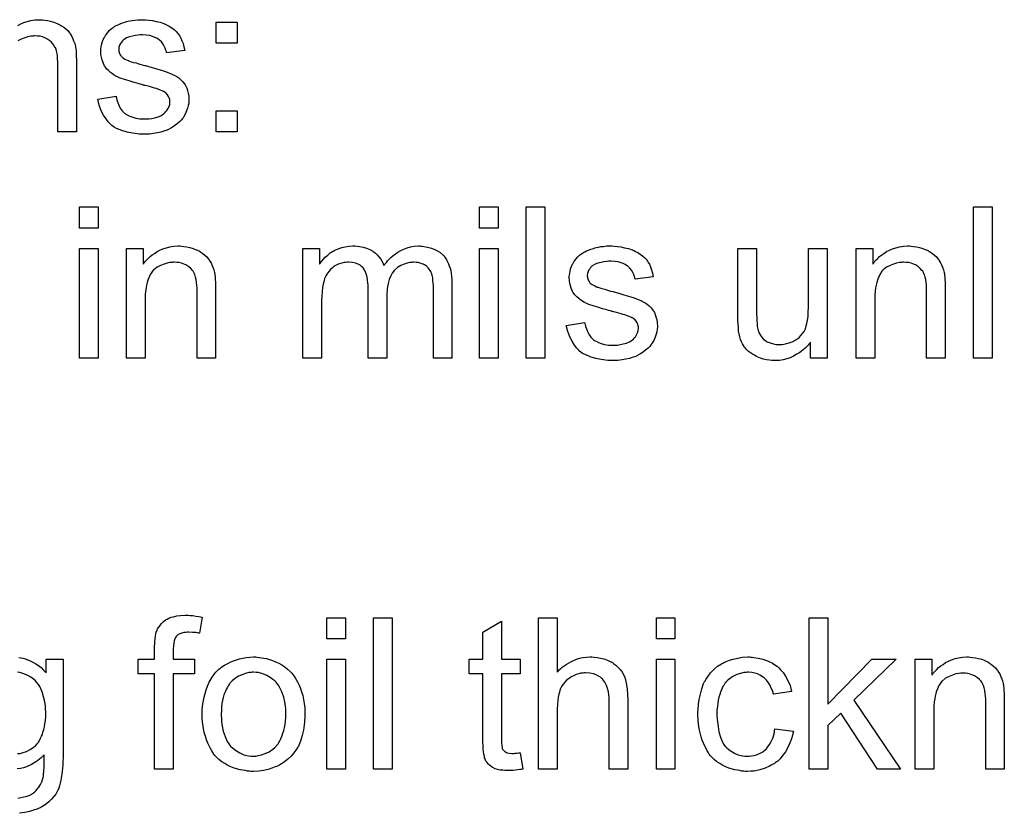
# Model space of a CAD drawing. Extents: x -1.6 to 9, y -2.8 to 5.2.
# Tile 178 of 197: x 5.2 to 5.7, y 4.2 to 4.6. Entities that reach past the tile are written whole.
import ezdxf

# ---------------------------------------------------------------- set-up
doc = ezdxf.new("R2010")
doc.units = 0
doc.layers.add('dfn6-15-57-c_document', color=1, linetype='CONTINUOUS')

msp = doc.modelspace()

# ---------------------------------------------------------------- linework, layer by layer
at = {"layer": 'dfn6-15-57-c_document', "color": 1}
for points in [[(5.20088, 4.602438), (5.202384, 4.603248), (5.204004, 4.603942), (5.205855, 4.604521), (5.207706, 4.604983), (5.209789, 4.605331), (5.211987, 4.605446), (5.212913, 4.605446), (5.213838, 4.605331)], [(5.213838, 4.605331), (5.215111, 4.605215), (5.216615, 4.604983), (5.218235, 4.604636), (5.21997, 4.604173), (5.22159, 4.603479), (5.221822, 4.603364), (5.222284, 4.603132), (5.223094, 4.602785), (5.22402, 4.602207), (5.225177, 4.601512), (5.226218, 4.600587), (5.22726, 4.599661), (5.228185, 4.598504), (5.228301, 4.598389), (5.228532, 4.597926), (5.228879, 4.597347), (5.229458, 4.596537), (5.229921, 4.59538), (5.230383, 4.594223), (5.230962, 4.592835), (5.231309, 4.591331), (5.231309, 4.591215), (5.231425, 4.590752), (5.23154, 4.590058), (5.231656, 4.589132), (5.231656, 4.587744), (5.231772, 4.586124), (5.231887, 4.584157), (5.231887, 4.581728), (5.231887, 4.546092), (5.222053, 4.546092), (5.222053, 4.581265), (5.222053, 4.581381), (5.222053, 4.581496), (5.222053, 4.582306), (5.222053, 4.583347), (5.221937, 4.58462), (5.221822, 4.586124), (5.22159, 4.587628), (5.221243, 4.589017), (5.220896, 4.590289), (5.220896, 4.590405), (5.220665, 4.590752), (5.220318, 4.591331), (5.21997, 4.592025), (5.219392, 4.592719), (5.218698, 4.593529), (5.217772, 4.594339), (5.216731, 4.595033), (5.216615, 4.595149), (5.216268, 4.59538), (5.215574, 4.595612), (5.214764, 4.595959), (5.213838, 4.596306), (5.212681, 4.596653), (5.211293, 4.596769), (5.209904, 4.596884), (5.209326, 4.596884), (5.208863, 4.596769), (5.207706, 4.596653), (5.206202, 4.596422), (5.204582, 4.595843), (5.202731, 4.595149), (5.20088, 4.594223)], [(5.268449, 4.605331), (5.270184, 4.605215), (5.272035, 4.604983), (5.274002, 4.604521), (5.276085, 4.604058), (5.278052, 4.603364), (5.278167, 4.603364), (5.278283, 4.603248), (5.278862, 4.603016), (5.279787, 4.602554), (5.280944, 4.601975), (5.282217, 4.601165), (5.28349, 4.60024), (5.284647, 4.599198), (5.285688, 4.598041), (5.285804, 4.597926), (5.286035, 4.597463), (5.286498, 4.596653), (5.287076, 4.595727), (5.287655, 4.594339), (5.288233, 4.592835), (5.288696, 4.591099), (5.289159, 4.589132), (5.279556, 4.58786), (5.279556, 4.588091), (5.27944, 4.588554), (5.279209, 4.589364), (5.278862, 4.590405), (5.278283, 4.591447), (5.277589, 4.592604), (5.276779, 4.593761), (5.275622, 4.594802), (5.275506, 4.594917), (5.275044, 4.595149), (5.274349, 4.595612), (5.273308, 4.596074), (5.272151, 4.596537), (5.270647, 4.597), (5.268796, 4.597231), (5.266829, 4.597347), (5.265672, 4.597347), (5.264515, 4.597231), (5.263011, 4.597116), (5.261507, 4.596769), (5.259887, 4.596422), (5.258383, 4.595843), (5.25711, 4.595033), (5.256994, 4.594917), (5.256647, 4.594686), (5.256185, 4.594223), (5.255722, 4.593529), (5.255143, 4.592835), (5.25468, 4.591909), (5.254333, 4.590868), (5.254218, 4.589827), (5.254218, 4.589711), (5.254218, 4.58948), (5.254333, 4.589132), (5.254333, 4.58867), (5.25468, 4.587513), (5.255375, 4.586356), (5.25549, 4.58624), (5.255606, 4.586124), (5.255837, 4.585777), (5.2563, 4.58543), (5.256763, 4.585083), (5.257457, 4.58462), (5.258267, 4.584273), (5.259193, 4.58381), (5.259308, 4.58381), (5.25954, 4.583695), (5.260003, 4.583579), (5.260812, 4.583232), (5.26197, 4.582885), (5.263474, 4.582538), (5.264399, 4.58219), (5.26544, 4.581959), (5.266597, 4.581612), (5.26787, 4.581265), (5.267986, 4.581265), (5.268333, 4.581149), (5.268912, 4.581033), (5.269606, 4.580802), (5.270416, 4.580571), (5.271457, 4.580339), (5.273655, 4.579645), (5.276085, 4.578951), (5.278515, 4.578141), (5.280713, 4.577331), (5.281639, 4.576984), (5.282448, 4.576637), (5.28268, 4.576521), (5.283143, 4.57629), (5.283837, 4.575943), (5.284878, 4.575364), (5.285919, 4.57467), (5.286961, 4.573744), (5.288002, 4.572703), (5.288928, 4.571546), (5.289043, 4.57143), (5.289275, 4.570968), (5.289738, 4.570273), (5.2902, 4.569232), (5.290547, 4.567959), (5.29101, 4.566571), (5.291242, 4.564951), (5.291357, 4.5631), (5.291357, 4.562869), (5.291357, 4.56229), (5.291242, 4.561364), (5.29101, 4.560092), (5.290663, 4.558703), (5.290085, 4.557199), (5.28939, 4.555464), (5.288465, 4.553844), (5.288349, 4.553613), (5.287886, 4.55315), (5.287308, 4.55234), (5.286382, 4.551414), (5.285109, 4.550373), (5.283721, 4.549216), (5.282101, 4.548175), (5.280134, 4.547133), (5.280019, 4.547133), (5.279903, 4.547018), (5.279209, 4.546786), (5.278052, 4.546439), (5.276548, 4.545976), (5.274697, 4.545514), (5.272614, 4.545167), (5.270416, 4.544935), (5.26787, 4.544819), (5.266829, 4.544819), (5.266019, 4.544935), (5.265093, 4.544935), (5.263936, 4.545051), (5.262779, 4.545167), (5.261507, 4.545398), (5.25873, 4.545976), (5.255837, 4.546786), (5.253061, 4.547943), (5.251788, 4.548637), (5.250631, 4.549447), (5.250515, 4.549563), (5.2504, 4.549679), (5.249705, 4.550373), (5.248664, 4.551414), (5.247507, 4.553034), (5.246234, 4.555001), (5.244962, 4.557315), (5.24392, 4.560208), (5.24311, 4.563447), (5.252829, 4.564951), (5.252829, 4.564836), (5.252829, 4.56472), (5.253061, 4.564026), (5.253292, 4.562869), (5.253755, 4.561596), (5.254333, 4.560208), (5.255028, 4.558703), (5.256069, 4.557199), (5.257342, 4.555927), (5.257573, 4.555811), (5.258036, 4.555464), (5.258961, 4.555001), (5.260118, 4.554422), (5.261622, 4.553844), (5.263358, 4.553381), (5.26544, 4.553034), (5.26787, 4.552918), (5.269027, 4.552918), (5.270184, 4.553034), (5.271688, 4.553266), (5.273308, 4.553613), (5.275044, 4.554075), (5.276548, 4.554654), (5.277936, 4.555579), (5.278052, 4.555695), (5.278515, 4.556042), (5.278977, 4.556621), (5.279672, 4.557431), (5.28025, 4.558356), (5.280829, 4.559513), (5.281176, 4.56067), (5.281291, 4.562059), (5.281291, 4.562174), (5.281291, 4.562637), (5.281176, 4.563216), (5.280944, 4.564026), (5.280597, 4.564836), (5.280019, 4.565645), (5.279324, 4.566571), (5.278283, 4.567265), (5.278167, 4.567381), (5.27782, 4.567497), (5.277242, 4.567844), (5.276316, 4.568191), (5.274928, 4.568654), (5.274118, 4.569001), (5.273192, 4.569232), (5.272151, 4.569579), (5.270994, 4.569926), (5.269721, 4.570273), (5.268217, 4.57062), (5.268102, 4.57062), (5.267755, 4.570736), (5.267176, 4.570852), (5.266482, 4.571083), (5.265556, 4.571315), (5.264515, 4.571662), (5.262317, 4.57224), (5.259771, 4.57305), (5.257342, 4.573744), (5.255028, 4.574554), (5.253986, 4.575017), (5.253176, 4.575364), (5.252945, 4.57548), (5.252482, 4.575711), (5.251788, 4.576174), (5.250862, 4.576753), (5.249821, 4.577562), (5.24878, 4.578488), (5.247738, 4.579529), (5.246813, 4.580802), (5.246697, 4.580918), (5.246466, 4.581381), (5.246119, 4.58219), (5.245771, 4.583116), (5.245424, 4.584273), (5.245077, 4.585662), (5.244846, 4.58705), (5.24473, 4.58867), (5.24473, 4.588901), (5.24473, 4.589364), (5.244846, 4.590058), (5.244962, 4.591099), (5.245193, 4.592141), (5.245424, 4.593413), (5.245887, 4.59457), (5.246466, 4.595843), (5.246581, 4.595959), (5.246813, 4.596422), (5.24716, 4.597), (5.247738, 4.59781), (5.248433, 4.59862), (5.249243, 4.599661), (5.250168, 4.600587), (5.251325, 4.601397), (5.251441, 4.601512), (5.251788, 4.601628), (5.252251, 4.601975), (5.252945, 4.602322), (5.25387, 4.602785), (5.254912, 4.603248), (5.256185, 4.603711), (5.257573, 4.604173), (5.257804, 4.604289), (5.258267, 4.604405), (5.259077, 4.604636), (5.260118, 4.604868), (5.261391, 4.605099), (5.262779, 4.605215), (5.264399, 4.605446), (5.267176, 4.605446), (5.268449, 4.605331)], [(5.316927, 4.592951), (5.305704, 4.592951), (5.305704, 4.604173), (5.316927, 4.604173), (5.316927, 4.592951)], [(5.316927, 4.546092), (5.305704, 4.546092), (5.305704, 4.557315), (5.316927, 4.557315), (5.316927, 4.546092)], [(5.243342, 4.495253), (5.233507, 4.495253), (5.233507, 4.506476), (5.243342, 4.506476), (5.243342, 4.495253)], [(5.454841, 4.495253), (5.445007, 4.495253), (5.445007, 4.506476), (5.454841, 4.506476), (5.454841, 4.495253)], [(5.479485, 4.426412), (5.469651, 4.426412), (5.469651, 4.506476), (5.479485, 4.506476), (5.479485, 4.426412)], [(5.715976, 4.426412), (5.706142, 4.426412), (5.706142, 4.506476), (5.715976, 4.506476), (5.715976, 4.426412)], [(5.243342, 4.426412), (5.233507, 4.426412), (5.233507, 4.484493), (5.243342, 4.484493), (5.243342, 4.426412)], [(5.287423, 4.48565), (5.288696, 4.485535), (5.2902, 4.485303), (5.29182, 4.484956), (5.293556, 4.484493), (5.295175, 4.483799), (5.295407, 4.483684), (5.29587, 4.483452), (5.29668, 4.483105), (5.297605, 4.482526), (5.298762, 4.481832), (5.299803, 4.480907), (5.300845, 4.479981), (5.30177, 4.478824), (5.301886, 4.478708), (5.302117, 4.478246), (5.302465, 4.477667), (5.303043, 4.476857), (5.303506, 4.4757), (5.303969, 4.474543), (5.304547, 4.473155), (5.304894, 4.471651), (5.304894, 4.471535), (5.30501, 4.471072), (5.305126, 4.470378), (5.305241, 4.469452), (5.305241, 4.468064), (5.305357, 4.466444), (5.305473, 4.464477), (5.305473, 4.462048), (5.305473, 4.426412), (5.295638, 4.426412), (5.295638, 4.461585), (5.295638, 4.4617), (5.295638, 4.461816), (5.295638, 4.462626), (5.295638, 4.463667), (5.295523, 4.46494), (5.295407, 4.466444), (5.295175, 4.467948), (5.294828, 4.469337), (5.294481, 4.470609), (5.294481, 4.470725), (5.29425, 4.471072), (5.293903, 4.471651), (5.293556, 4.472345), (5.292977, 4.473039), (5.292283, 4.473849), (5.291357, 4.474659), (5.290316, 4.475353), (5.2902, 4.475469), (5.289853, 4.4757), (5.289159, 4.475932), (5.288349, 4.476279), (5.287423, 4.476626), (5.286266, 4.476973), (5.284878, 4.477089), (5.28349, 4.477204), (5.282911, 4.477204), (5.282448, 4.477089), (5.281291, 4.476973), (5.279787, 4.476742), (5.278167, 4.476163), (5.276316, 4.475469), (5.274465, 4.474543), (5.27273, 4.473155), (5.272498, 4.472923), (5.272035, 4.472345), (5.271688, 4.471882), (5.271341, 4.471304), (5.270878, 4.470609), (5.270531, 4.4698), (5.270069, 4.468874), (5.269606, 4.467717), (5.269259, 4.466444), (5.268912, 4.465056), (5.26868, 4.463552), (5.268449, 4.461932), (5.268217, 4.459965), (5.268217, 4.457998), (5.268217, 4.426412), (5.258383, 4.426412), (5.258383, 4.484493), (5.267176, 4.484493), (5.267176, 4.476163), (5.267292, 4.476279), (5.267523, 4.476626), (5.26787, 4.477089), (5.268333, 4.477667), (5.269027, 4.478361), (5.269837, 4.479171), (5.270763, 4.480097), (5.27192, 4.481022), (5.273077, 4.481832), (5.274465, 4.482758), (5.275969, 4.483568), (5.277589, 4.484262), (5.27944, 4.484841), (5.281291, 4.485303), (5.283374, 4.48565), (5.285572, 4.485766), (5.286498, 4.485766), (5.287423, 4.48565)], [(5.413884, 4.48565), (5.414694, 4.48565), (5.415503, 4.485535), (5.41747, 4.485188), (5.419553, 4.484609), (5.421751, 4.483684), (5.423949, 4.482526), (5.425801, 4.480907), (5.426032, 4.480675), (5.426495, 4.479981), (5.427305, 4.47894), (5.427652, 4.47813), (5.428115, 4.47732), (5.428578, 4.476279), (5.428925, 4.475237), (5.429387, 4.47408), (5.429734, 4.472692), (5.429966, 4.471304), (5.430197, 4.469684), (5.430429, 4.468064), (5.430429, 4.466213), (5.430429, 4.426412), (5.420594, 4.426412), (5.420594, 4.462858), (5.420594, 4.462973), (5.420594, 4.463089), (5.420594, 4.463783), (5.420594, 4.464824), (5.420479, 4.466097), (5.420363, 4.467485), (5.420247, 4.468874), (5.420016, 4.470262), (5.419669, 4.471304), (5.419669, 4.471419), (5.419437, 4.471766), (5.419206, 4.472229), (5.418859, 4.472808), (5.418396, 4.473502), (5.417817, 4.474196), (5.417123, 4.47489), (5.416198, 4.475584), (5.416082, 4.4757), (5.415735, 4.475816), (5.415272, 4.476047), (5.414462, 4.476394), (5.413652, 4.476742), (5.412611, 4.476973), (5.41157, 4.477089), (5.410297, 4.477204), (5.409718, 4.477204), (5.409256, 4.477089), (5.408099, 4.476973), (5.40671, 4.476742), (5.40509, 4.476163), (5.403355, 4.475469), (5.401619, 4.474427), (5.4, 4.473039), (5.399884, 4.472808), (5.399421, 4.472229), (5.398727, 4.471304), (5.398033, 4.469915), (5.397223, 4.468064), (5.396644, 4.465866), (5.396181, 4.463205), (5.39595, 4.460081), (5.39595, 4.426412), (5.386116, 4.426412), (5.386116, 4.464015), (5.386116, 4.46413), (5.386116, 4.464362), (5.386116, 4.464593), (5.386116, 4.465056), (5.386, 4.466328), (5.385769, 4.467717), (5.385537, 4.469337), (5.385074, 4.470957), (5.384496, 4.472461), (5.383686, 4.473849), (5.38357, 4.473965), (5.383223, 4.474427), (5.382645, 4.47489), (5.381835, 4.475584), (5.380793, 4.476163), (5.379405, 4.476742), (5.377785, 4.477089), (5.375818, 4.477204), (5.375124, 4.477204), (5.374314, 4.477089), (5.373389, 4.476973), (5.372232, 4.476626), (5.370843, 4.476279), (5.36957, 4.4757), (5.368182, 4.475006), (5.368066, 4.47489), (5.367604, 4.474543), (5.367025, 4.47408), (5.366215, 4.473386), (5.365405, 4.472461), (5.364595, 4.471304), (5.363785, 4.470031), (5.363091, 4.468527), (5.362976, 4.468295), (5.36286, 4.467717), (5.362628, 4.466791), (5.362281, 4.465519), (5.361934, 4.463783), (5.361703, 4.4617), (5.361587, 4.459271), (5.361471, 4.456494), (5.361471, 4.426412), (5.351637, 4.426412), (5.351637, 4.484493), (5.36043, 4.484493), (5.36043, 4.476163), (5.360546, 4.476394), (5.360893, 4.476857), (5.361587, 4.477667), (5.362397, 4.478593), (5.363438, 4.47975), (5.364711, 4.480907), (5.3661, 4.482064), (5.367719, 4.483105), (5.367951, 4.483221), (5.368529, 4.483568), (5.369455, 4.483915), (5.370727, 4.484493), (5.372232, 4.484956), (5.373967, 4.485303), (5.375934, 4.48565), (5.378017, 4.485766), (5.379058, 4.485766), (5.380331, 4.48565), (5.381719, 4.485419), (5.383454, 4.485072), (5.38519, 4.484609), (5.386926, 4.483915), (5.388545, 4.482989), (5.388777, 4.482874), (5.389239, 4.482526), (5.389934, 4.481948), (5.390859, 4.481022), (5.391785, 4.479981), (5.392826, 4.478708), (5.393752, 4.477204), (5.394446, 4.475469), (5.394562, 4.475584), (5.394793, 4.475932), (5.39514, 4.476394), (5.395719, 4.477089), (5.396413, 4.477899), (5.397223, 4.478708), (5.398148, 4.479634), (5.399305, 4.480675), (5.400578, 4.481601), (5.401851, 4.482526), (5.403355, 4.483336), (5.404975, 4.484146), (5.40671, 4.484841), (5.408561, 4.485303), (5.410413, 4.48565), (5.412495, 4.485766), (5.413305, 4.485766), (5.413884, 4.48565)], [(5.454841, 4.426412), (5.445007, 4.426412), (5.445007, 4.484493), (5.454841, 4.484493), (5.454841, 4.426412)], [(5.516162, 4.48565), (5.517898, 4.485535), (5.519749, 4.485303), (5.521716, 4.484841), (5.523799, 4.484378), (5.525766, 4.483684), (5.525881, 4.483684), (5.525997, 4.483568), (5.526575, 4.483337), (5.527501, 4.482874), (5.528658, 4.482295), (5.529931, 4.481485), (5.531203, 4.48056), (5.53236, 4.479518), (5.533402, 4.478361), (5.533517, 4.478246), (5.533749, 4.477783), (5.534212, 4.476973), (5.53479, 4.476047), (5.535369, 4.474659), (5.535947, 4.473155), (5.53641, 4.471419), (5.536873, 4.469453), (5.52727, 4.46818), (5.52727, 4.468411), (5.527154, 4.468874), (5.526922, 4.469684), (5.526575, 4.470725), (5.525997, 4.471766), (5.525303, 4.472923), (5.524493, 4.474081), (5.523336, 4.475122), (5.52322, 4.475238), (5.522757, 4.475469), (5.522063, 4.475932), (5.521022, 4.476395), (5.519865, 4.476857), (5.518361, 4.47732), (5.51651, 4.477551), (5.514543, 4.477667), (5.513386, 4.477667), (5.512229, 4.477551), (5.510725, 4.477436), (5.50922, 4.477089), (5.507601, 4.476742), (5.506096, 4.476163), (5.504824, 4.475353), (5.504708, 4.475238), (5.504361, 4.475006), (5.503898, 4.474543), (5.503435, 4.473849), (5.502857, 4.473155), (5.502394, 4.472229), (5.502047, 4.471188), (5.501931, 4.470147), (5.501931, 4.470031), (5.501931, 4.4698), (5.502047, 4.469453), (5.502047, 4.46899), (5.502394, 4.467833), (5.503088, 4.466676), (5.503204, 4.46656), (5.50332, 4.466444), (5.503551, 4.466097), (5.504014, 4.46575), (5.504477, 4.465403), (5.505171, 4.46494), (5.505981, 4.464593), (5.506906, 4.46413), (5.507022, 4.46413), (5.507253, 4.464015), (5.507716, 4.463899), (5.508526, 4.463552), (5.509683, 4.463205), (5.511187, 4.462858), (5.512113, 4.462511), (5.513154, 4.462279), (5.514311, 4.461932), (5.515584, 4.461585), (5.5157, 4.461585), (5.516047, 4.461469), (5.516625, 4.461354), (5.517319, 4.461122), (5.518129, 4.460891), (5.519171, 4.460659), (5.521369, 4.459965), (5.523799, 4.459271), (5.526228, 4.458461), (5.528427, 4.457651), (5.529352, 4.457304), (5.530162, 4.456957), (5.530394, 4.456841), (5.530856, 4.45661), (5.531551, 4.456263), (5.532592, 4.455684), (5.533633, 4.45499), (5.534674, 4.454064), (5.535716, 4.453023), (5.536641, 4.451866), (5.536757, 4.45175), (5.536988, 4.451288), (5.537451, 4.450593), (5.537914, 4.449552), (5.538261, 4.448279), (5.538724, 4.446891), (5.538955, 4.445271), (5.539071, 4.44342), (5.539071, 4.443189), (5.539071, 4.44261), (5.538955, 4.441685), (5.538724, 4.440412), (5.538377, 4.439023), (5.537798, 4.437519), (5.537104, 4.435784), (5.536178, 4.434164), (5.536063, 4.433933), (5.5356, 4.43347), (5.535021, 4.43266), (5.534096, 4.431734), (5.532823, 4.430693), (5.531435, 4.429536), (5.529815, 4.428495), (5.527848, 4.427453), (5.527732, 4.427453), (5.527617, 4.427338), (5.526922, 4.427106), (5.525766, 4.426759), (5.524261, 4.426296), (5.52241, 4.425834), (5.520328, 4.425486), (5.518129, 4.425255), (5.515584, 4.425139), (5.514543, 4.425139), (5.513733, 4.425255), (5.512807, 4.425255), (5.51165, 4.425371), (5.510493, 4.425486), (5.50922, 4.425718), (5.506444, 4.426296), (5.503551, 4.427106), (5.500774, 4.428263), (5.499502, 4.428958), (5.498345, 4.429767), (5.498229, 4.429883), (5.498113, 4.429999), (5.497419, 4.430693), (5.496378, 4.431734), (5.495221, 4.433354), (5.493948, 4.435321), (5.492675, 4.437635), (5.491634, 4.440528), (5.490824, 4.443767), (5.500543, 4.445271), (5.500543, 4.445155), (5.500543, 4.44504), (5.500774, 4.444346), (5.501006, 4.443189), (5.501468, 4.441916), (5.502047, 4.440528), (5.502741, 4.439023), (5.503783, 4.437519), (5.505055, 4.436247), (5.505287, 4.436131), (5.505749, 4.435784), (5.506675, 4.435321), (5.507832, 4.434743), (5.509336, 4.434164), (5.511072, 4.433701), (5.513154, 4.433354), (5.515584, 4.433238), (5.516741, 4.433238), (5.517898, 4.433354), (5.519402, 4.433586), (5.521022, 4.433933), (5.522757, 4.434395), (5.524261, 4.434974), (5.52565, 4.4359), (5.525766, 4.436015), (5.526228, 4.436362), (5.526691, 4.436941), (5.527385, 4.437751), (5.527964, 4.438676), (5.528542, 4.439833), (5.528889, 4.44099), (5.529005, 4.442379), (5.529005, 4.442494), (5.529005, 4.442957), (5.528889, 4.443536), (5.528658, 4.444346), (5.528311, 4.445155), (5.527732, 4.445965), (5.527038, 4.446891), (5.525997, 4.447585), (5.525881, 4.447701), (5.525534, 4.447817), (5.524956, 4.448164), (5.52403, 4.448511), (5.522642, 4.448974), (5.521832, 4.449321), (5.520906, 4.449552), (5.519865, 4.449899), (5.518708, 4.450246), (5.517435, 4.450593), (5.515931, 4.45094), (5.515815, 4.45094), (5.515468, 4.451056), (5.51489, 4.451172), (5.514195, 4.451403), (5.51327, 4.451635), (5.512229, 4.451982), (5.51003, 4.45256), (5.507485, 4.45337), (5.505055, 4.454064), (5.502741, 4.454874), (5.5017, 4.455337), (5.50089, 4.455684), (5.500659, 4.4558), (5.500196, 4.456031), (5.499502, 4.456494), (5.498576, 4.457073), (5.497535, 4.457882), (5.496493, 4.458808), (5.495452, 4.459849), (5.494526, 4.461122), (5.494411, 4.461238), (5.494179, 4.461701), (5.493832, 4.462511), (5.493485, 4.463436), (5.493138, 4.464593), (5.492791, 4.465981), (5.49256, 4.46737), (5.492444, 4.46899), (5.492444, 4.469221), (5.492444, 4.469684), (5.49256, 4.470378), (5.492675, 4.471419), (5.492907, 4.472461), (5.493138, 4.473733), (5.493601, 4.47489), (5.494179, 4.476163), (5.494295, 4.476279), (5.494526, 4.476742), (5.494874, 4.47732), (5.495452, 4.47813), (5.496146, 4.47894), (5.496956, 4.479981), (5.497882, 4.480907), (5.499039, 4.481717), (5.499154, 4.481832), (5.499502, 4.481948), (5.499964, 4.482295), (5.500659, 4.482642), (5.501584, 4.483105), (5.502626, 4.483568), (5.503898, 4.484031), (5.505287, 4.484493), (5.505518, 4.484609), (5.505981, 4.484725), (5.506791, 4.484956), (5.507832, 4.485188), (5.509105, 4.485419), (5.510493, 4.485535), (5.512113, 4.485766), (5.51489, 4.485766), (5.516162, 4.48565)], [(5.628739, 4.426412), (5.619945, 4.426412), (5.619945, 4.434858), (5.61983, 4.434743), (5.619598, 4.434395), (5.619251, 4.433933), (5.618673, 4.433354), (5.617978, 4.43266), (5.617168, 4.431734), (5.616243, 4.430924), (5.615086, 4.429999), (5.613813, 4.429073), (5.612425, 4.428263), (5.610921, 4.427453), (5.609301, 4.426644), (5.60745, 4.426065), (5.605599, 4.425602), (5.603516, 4.425255), (5.601433, 4.425139), (5.600623, 4.425139), (5.599582, 4.425255), (5.598309, 4.425371), (5.596805, 4.425602), (5.595185, 4.425949), (5.593566, 4.426412), (5.59183, 4.427106), (5.591599, 4.427222), (5.591136, 4.427453), (5.590326, 4.427916), (5.5894, 4.428495), (5.588243, 4.429189), (5.587202, 4.429999), (5.586161, 4.430924), (5.585235, 4.431966), (5.58512, 4.432081), (5.584888, 4.432544), (5.584541, 4.433123), (5.584078, 4.434048), (5.5835, 4.43509), (5.583037, 4.436362), (5.582574, 4.437751), (5.582227, 4.439255), (5.582227, 4.43937), (5.582111, 4.439833), (5.581996, 4.440528), (5.581996, 4.441453), (5.58188, 4.442842), (5.581764, 4.444346), (5.581649, 4.446312), (5.581649, 4.448511), (5.581649, 4.484493), (5.591483, 4.484493), (5.591483, 4.452213), (5.591483, 4.452097), (5.591483, 4.451866), (5.591483, 4.451519), (5.591483, 4.45094), (5.591483, 4.449668), (5.591599, 4.448048), (5.591599, 4.446312), (5.591715, 4.444577), (5.59183, 4.443073), (5.592062, 4.4418), (5.592062, 4.441685), (5.592293, 4.441222), (5.592524, 4.440528), (5.592872, 4.439602), (5.59345, 4.438676), (5.594144, 4.437635), (5.594954, 4.436709), (5.595995, 4.435784), (5.596111, 4.435668), (5.596574, 4.435437), (5.597152, 4.43509), (5.598078, 4.434743), (5.599119, 4.43428), (5.600392, 4.433933), (5.60178, 4.433701), (5.6034, 4.433586), (5.60421, 4.433586), (5.60502, 4.433701), (5.606061, 4.433817), (5.607334, 4.434164), (5.608722, 4.434511), (5.610226, 4.43509), (5.611731, 4.435784), (5.611962, 4.4359), (5.612425, 4.436247), (5.613119, 4.436709), (5.613929, 4.437404), (5.614855, 4.438329), (5.61578, 4.43937), (5.61659, 4.440528), (5.617284, 4.441916), (5.6174, 4.442147), (5.617516, 4.44261), (5.617747, 4.443536), (5.618094, 4.444808), (5.618441, 4.446428), (5.618673, 4.448395), (5.618788, 4.450709), (5.618904, 4.45337), (5.618904, 4.484493), (5.628739, 4.484493), (5.628739, 4.426412)], [(5.673167, 4.48565), (5.67444, 4.485535), (5.675944, 4.485303), (5.677564, 4.484956), (5.679299, 4.484493), (5.680919, 4.483799), (5.681151, 4.483684), (5.681613, 4.483452), (5.682423, 4.483105), (5.683349, 4.482527), (5.684506, 4.481832), (5.685547, 4.480907), (5.686588, 4.479981), (5.687514, 4.478824), (5.68763, 4.478708), (5.687861, 4.478246), (5.688208, 4.477667), (5.688787, 4.476857), (5.68925, 4.4757), (5.689712, 4.474543), (5.690291, 4.473155), (5.690638, 4.471651), (5.690638, 4.471535), (5.690754, 4.471072), (5.690869, 4.470378), (5.690985, 4.469453), (5.690985, 4.468064), (5.691101, 4.466444), (5.691217, 4.464477), (5.691217, 4.462048), (5.691217, 4.426412), (5.681382, 4.426412), (5.681382, 4.461585), (5.681382, 4.461701), (5.681382, 4.461816), (5.681382, 4.462626), (5.681382, 4.463667), (5.681266, 4.46494), (5.681151, 4.466444), (5.680919, 4.467948), (5.680572, 4.469337), (5.680225, 4.470609), (5.680225, 4.470725), (5.679994, 4.471072), (5.679646, 4.471651), (5.679299, 4.472345), (5.678721, 4.473039), (5.678027, 4.473849), (5.677101, 4.474659), (5.67606, 4.475353), (5.675944, 4.475469), (5.675597, 4.4757), (5.674903, 4.475932), (5.674093, 4.476279), (5.673167, 4.476626), (5.67201, 4.476973), (5.670622, 4.477089), (5.669234, 4.477204), (5.668655, 4.477204), (5.668192, 4.477089), (5.667035, 4.476973), (5.665531, 4.476742), (5.663911, 4.476163), (5.66206, 4.475469), (5.660209, 4.474543), (5.658473, 4.473155), (5.658242, 4.472923), (5.657779, 4.472345), (5.657432, 4.471882), (5.657085, 4.471304), (5.656622, 4.470609), (5.656275, 4.4698), (5.655812, 4.468874), (5.65535, 4.467717), (5.655002, 4.466444), (5.654655, 4.465056), (5.654424, 4.463552), (5.654193, 4.461932), (5.653961, 4.459965), (5.653961, 4.457998), (5.653961, 4.426412), (5.644127, 4.426412), (5.644127, 4.484493), (5.65292, 4.484493), (5.65292, 4.476163), (5.653035, 4.476279), (5.653267, 4.476626), (5.653614, 4.477089), (5.654077, 4.477667), (5.654771, 4.478361), (5.655581, 4.479171), (5.656507, 4.480097), (5.657663, 4.481023), (5.65882, 4.481832), (5.660209, 4.482758), (5.661713, 4.483568), (5.663333, 4.484262), (5.665184, 4.484841), (5.667035, 4.485303), (5.669118, 4.48565), (5.671316, 4.485766), (5.672242, 4.485766), (5.673167, 4.48565)], [(5.291936, 4.290372), (5.293324, 4.290256), (5.294944, 4.290025), (5.296564, 4.289793), (5.298415, 4.289446), (5.296911, 4.280885), (5.296795, 4.280885), (5.296448, 4.281), (5.29587, 4.281116), (5.29506, 4.281232), (5.294134, 4.281232), (5.293208, 4.281347), (5.291126, 4.281463), (5.290432, 4.281463), (5.289622, 4.281347), (5.288696, 4.281232), (5.287655, 4.281), (5.286614, 4.280653), (5.285688, 4.28019), (5.284878, 4.279496), (5.284762, 4.27938), (5.284647, 4.279149), (5.2843, 4.278686), (5.283953, 4.277876), (5.283605, 4.276951), (5.283374, 4.275794), (5.283143, 4.27429), (5.283027, 4.272438), (5.283027, 4.267116), (5.29425, 4.267116), (5.29425, 4.25948), (5.283027, 4.25948), (5.283027, 4.209035), (5.273192, 4.209035), (5.273192, 4.25948), (5.264515, 4.25948), (5.264515, 4.267116), (5.273192, 4.267116), (5.273192, 4.273248), (5.273192, 4.273364), (5.273192, 4.27348), (5.273192, 4.274174), (5.273308, 4.275215), (5.273308, 4.276488), (5.273424, 4.277876), (5.273655, 4.27938), (5.273887, 4.280769), (5.274234, 4.281926), (5.274349, 4.282042), (5.274465, 4.28262), (5.274812, 4.283314), (5.275391, 4.284124), (5.276085, 4.28505), (5.276895, 4.286091), (5.277936, 4.287132), (5.279209, 4.288058), (5.279324, 4.288174), (5.279903, 4.288405), (5.280713, 4.288868), (5.28187, 4.289331), (5.283258, 4.289678), (5.284994, 4.290141), (5.286961, 4.290372), (5.289275, 4.290488), (5.290895, 4.290488), (5.291936, 4.290372)], [(5.374083, 4.277876), (5.364248, 4.277876), (5.364248, 4.289099), (5.374083, 4.289099), (5.374083, 4.277876)], [(5.398727, 4.209035), (5.388892, 4.209035), (5.388892, 4.289099), (5.398727, 4.289099), (5.398727, 4.209035)], [(5.456577, 4.267116), (5.466527, 4.267116), (5.466527, 4.25948), (5.456577, 4.25948), (5.456577, 4.225349), (5.456577, 4.225117), (5.456577, 4.224654), (5.456577, 4.22396), (5.456693, 4.22315), (5.456808, 4.221299), (5.456924, 4.220489), (5.45704, 4.219911), (5.457155, 4.219679), (5.457502, 4.219216), (5.457965, 4.218638), (5.458775, 4.218059), (5.459007, 4.217944), (5.459585, 4.217712), (5.460626, 4.217481), (5.462131, 4.217365), (5.463288, 4.217365), (5.463866, 4.217481), (5.464676, 4.217481), (5.465601, 4.217597), (5.466527, 4.217712), (5.4678, 4.209035), (5.467568, 4.209035), (5.467106, 4.208919), (5.466296, 4.208803), (5.465254, 4.208688), (5.464097, 4.208456), (5.462825, 4.208341), (5.460279, 4.208225), (5.459354, 4.208225), (5.458428, 4.208341), (5.457271, 4.208456), (5.455883, 4.208572), (5.454494, 4.208919), (5.453222, 4.209266), (5.451949, 4.209845), (5.451833, 4.20996), (5.451486, 4.210192), (5.451023, 4.210539), (5.450329, 4.211117), (5.449751, 4.211696), (5.449056, 4.212506), (5.448362, 4.213316), (5.447899, 4.214357), (5.447899, 4.214473), (5.447668, 4.214935), (5.447552, 4.215745), (5.447321, 4.216902), (5.44709, 4.218407), (5.446974, 4.219332), (5.446974, 4.220373), (5.446858, 4.221646), (5.446742, 4.222919), (5.446742, 4.224307), (5.446742, 4.225927), (5.446742, 4.25948), (5.439453, 4.25948), (5.439453, 4.267116), (5.446742, 4.267116), (5.446742, 4.281463), (5.456577, 4.287364), (5.456577, 4.267116)], [(5.48608, 4.260406), (5.486196, 4.260521), (5.486427, 4.260753), (5.486775, 4.2611), (5.487353, 4.261678), (5.487932, 4.262257), (5.488742, 4.262951), (5.489783, 4.263645), (5.490824, 4.264455), (5.491981, 4.265149), (5.493254, 4.265844), (5.496262, 4.267116), (5.497882, 4.267695), (5.499617, 4.268042), (5.501468, 4.268273), (5.50332, 4.268389), (5.504361, 4.268389), (5.505634, 4.268273), (5.507138, 4.268042), (5.508873, 4.26781), (5.510725, 4.267348), (5.512576, 4.266654), (5.514427, 4.265844), (5.514658, 4.265728), (5.515237, 4.265381), (5.516047, 4.264802), (5.517088, 4.263992), (5.518129, 4.262951), (5.519286, 4.261794), (5.520328, 4.260406), (5.521253, 4.258786), (5.521369, 4.258555), (5.5216, 4.257976), (5.521947, 4.256935), (5.522294, 4.255431), (5.522642, 4.253579), (5.522989, 4.251381), (5.52322, 4.24872), (5.523336, 4.245712), (5.523336, 4.209035), (5.513501, 4.209035), (5.513501, 4.245828), (5.513501, 4.245943), (5.513501, 4.246175), (5.513501, 4.246522), (5.513501, 4.246984), (5.513386, 4.248257), (5.513154, 4.249877), (5.512691, 4.251613), (5.512113, 4.253348), (5.511303, 4.255083), (5.510262, 4.256472), (5.510146, 4.256588), (5.509683, 4.25705), (5.508989, 4.257629), (5.507948, 4.258207), (5.506675, 4.258902), (5.505171, 4.259364), (5.50332, 4.259827), (5.501237, 4.259943), (5.500543, 4.259943), (5.499733, 4.259827), (5.498576, 4.259712), (5.497419, 4.259364), (5.496031, 4.259017), (5.494642, 4.258439), (5.493138, 4.257629), (5.493022, 4.257513), (5.49256, 4.257166), (5.491865, 4.256703), (5.491056, 4.256009), (5.49013, 4.255083), (5.489204, 4.254042), (5.488394, 4.25277), (5.4877, 4.251381), (5.487584, 4.25115), (5.487469, 4.250687), (5.487237, 4.249761), (5.48689, 4.248604), (5.486543, 4.2471), (5.486312, 4.245249), (5.486196, 4.243166), (5.48608, 4.240737), (5.48608, 4.209035), (5.476246, 4.209035), (5.476246, 4.289099), (5.48608, 4.289099), (5.48608, 4.260406)], [(5.548327, 4.277876), (5.538493, 4.277876), (5.538493, 4.289099), (5.548327, 4.289099), (5.548327, 4.277876)], [(5.629201, 4.243398), (5.652457, 4.267116), (5.6653, 4.267116), (5.64297, 4.24548), (5.667498, 4.209035), (5.65535, 4.209035), (5.636028, 4.238654), (5.629201, 4.232059), (5.629201, 4.209035), (5.619367, 4.209035), (5.619367, 4.289099), (5.629201, 4.289099), (5.629201, 4.243398)], [(5.201343, 4.268158), (5.202384, 4.267926), (5.203541, 4.267695), (5.204814, 4.267348), (5.206086, 4.266885), (5.207475, 4.266306), (5.208863, 4.265612), (5.210367, 4.264802), (5.211756, 4.263877), (5.213144, 4.26272), (5.214533, 4.261447), (5.215805, 4.259943), (5.215805, 4.267116), (5.22483, 4.267116), (5.22483, 4.216902), (5.22483, 4.216787), (5.22483, 4.216324), (5.22483, 4.21563), (5.22483, 4.214704), (5.224714, 4.213663), (5.224714, 4.21239), (5.224598, 4.211002), (5.224483, 4.209498), (5.224136, 4.206374), (5.223673, 4.203134), (5.223326, 4.20163), (5.222979, 4.200242), (5.222516, 4.198969), (5.222053, 4.197812), (5.222053, 4.197696), (5.221937, 4.197581), (5.221475, 4.196886), (5.220896, 4.195845), (5.21997, 4.194572), (5.218698, 4.193184), (5.217194, 4.19168), (5.215342, 4.190176), (5.21326, 4.188903), (5.213144, 4.188903), (5.213028, 4.188787), (5.212681, 4.188556), (5.212218, 4.18844), (5.21164, 4.188093), (5.210946, 4.187862), (5.20921, 4.187283), (5.207128, 4.186589), (5.204582, 4.186126), (5.20169, 4.185663)], [(5.327456, 4.268273), (5.328497, 4.268158), (5.329654, 4.267926), (5.330927, 4.267695), (5.332431, 4.267463), (5.335555, 4.266422), (5.337175, 4.265843), (5.338794, 4.265034), (5.340414, 4.264224), (5.342034, 4.263067), (5.343538, 4.26191), (5.345042, 4.260521), (5.345158, 4.260406), (5.345389, 4.260174), (5.345736, 4.259711), (5.346199, 4.259133), (5.346778, 4.258323), (5.347472, 4.257282), (5.348166, 4.256125), (5.34886, 4.254852), (5.349554, 4.253464), (5.350249, 4.251728), (5.350943, 4.249993), (5.351521, 4.248026), (5.351984, 4.245943), (5.352331, 4.243745), (5.352563, 4.241431), (5.352678, 4.238885), (5.352678, 4.23877), (5.352678, 4.238423), (5.352678, 4.237844), (5.352678, 4.237034), (5.352563, 4.236109), (5.352447, 4.234952), (5.352447, 4.233795), (5.352216, 4.232522), (5.351868, 4.229629), (5.351174, 4.226737), (5.350364, 4.223844), (5.349207, 4.221183), (5.349207, 4.221068), (5.349092, 4.220952), (5.34886, 4.220605), (5.348629, 4.220142), (5.347819, 4.218985), (5.346778, 4.217597), (5.345389, 4.215977), (5.343654, 4.214357), (5.341687, 4.212737), (5.339373, 4.211233), (5.339257, 4.211233), (5.339141, 4.211117), (5.338794, 4.210886), (5.338216, 4.210655), (5.337637, 4.210423), (5.336943, 4.210192), (5.335208, 4.209498), (5.333241, 4.208919), (5.330811, 4.208341), (5.328266, 4.207878), (5.325489, 4.207762), (5.324332, 4.207762), (5.323406, 4.207878), (5.322365, 4.207993), (5.321208, 4.208225), (5.319819, 4.208456), (5.318431, 4.208688), (5.315307, 4.209613), (5.313572, 4.210307), (5.311952, 4.211002), (5.310332, 4.211927), (5.308712, 4.212969), (5.307208, 4.214126), (5.305704, 4.215514), (5.305588, 4.21563), (5.305357, 4.215861), (5.30501, 4.216324), (5.304547, 4.217018), (5.303969, 4.217828), (5.30339, 4.218754), (5.302696, 4.219911), (5.302002, 4.221299), (5.301307, 4.222803), (5.300613, 4.224539), (5.300035, 4.22639), (5.299456, 4.228357), (5.298993, 4.230555), (5.298646, 4.232869), (5.298415, 4.235414), (5.298299, 4.238075), (5.298299, 4.238307), (5.298299, 4.23877), (5.298415, 4.23958), (5.298415, 4.240737), (5.298531, 4.242009), (5.298762, 4.243629), (5.298993, 4.245249), (5.299456, 4.2471), (5.299919, 4.248951), (5.300498, 4.250918), (5.301192, 4.253001), (5.302117, 4.254968), (5.303043, 4.256819), (5.304316, 4.25867), (5.305588, 4.260406), (5.307208, 4.26191), (5.307324, 4.262025), (5.307555, 4.262141), (5.308018, 4.262488), (5.308597, 4.262951), (5.309291, 4.263414), (5.310216, 4.263992), (5.311142, 4.264571), (5.312299, 4.265149), (5.313572, 4.265728), (5.31496, 4.266306), (5.318084, 4.267348), (5.321671, 4.268158), (5.323522, 4.268273), (5.325489, 4.268389), (5.326646, 4.268389), (5.327456, 4.268273)], [(5.374083, 4.209035), (5.364248, 4.209035), (5.364248, 4.267116), (5.374083, 4.267116), (5.374083, 4.209035)], [(5.548327, 4.209035), (5.538493, 4.209035), (5.538493, 4.267116), (5.548327, 4.267116), (5.548327, 4.209035)], [(5.588475, 4.268273), (5.589169, 4.268273), (5.590095, 4.268158), (5.592293, 4.26781), (5.594723, 4.267232), (5.597268, 4.266306), (5.599814, 4.265149), (5.602243, 4.26353), (5.602359, 4.26353), (5.602475, 4.263298), (5.603169, 4.262604), (5.60421, 4.261563), (5.605483, 4.260059), (5.606756, 4.258207), (5.608028, 4.255893), (5.609185, 4.253232), (5.609995, 4.250108), (5.600392, 4.248604), (5.600392, 4.24872), (5.600276, 4.248836), (5.600161, 4.24953), (5.599814, 4.250571), (5.599235, 4.251844), (5.598657, 4.253232), (5.597731, 4.254736), (5.59669, 4.256125), (5.595533, 4.257282), (5.595417, 4.257398), (5.594954, 4.257745), (5.594144, 4.258207), (5.593219, 4.258786), (5.591946, 4.259364), (5.590557, 4.259827), (5.588938, 4.260174), (5.587202, 4.26029), (5.586508, 4.26029), (5.58593, 4.260174), (5.584657, 4.260059), (5.582921, 4.259596), (5.58107, 4.259017), (5.578988, 4.258092), (5.577021, 4.256703), (5.576095, 4.255893), (5.575169, 4.254968), (5.575169, 4.254852), (5.574938, 4.254736), (5.574707, 4.254389), (5.574475, 4.253926), (5.574128, 4.253348), (5.573665, 4.252654), (5.573318, 4.251844), (5.572855, 4.250918), (5.572393, 4.249761), (5.572046, 4.248489), (5.571583, 4.2471), (5.571236, 4.245596), (5.571004, 4.243976), (5.570773, 4.242125), (5.570541, 4.240158), (5.570541, 4.238076), (5.570541, 4.23796), (5.570541, 4.237613), (5.570541, 4.236919), (5.570657, 4.236224), (5.570657, 4.235183), (5.570773, 4.234142), (5.57112, 4.231596), (5.571583, 4.22882), (5.572393, 4.225927), (5.573434, 4.223382), (5.574128, 4.222109), (5.574938, 4.221068), (5.575169, 4.220836), (5.575748, 4.220258), (5.576789, 4.219448), (5.578062, 4.218522), (5.579797, 4.217481), (5.581764, 4.216671), (5.584078, 4.216093), (5.585351, 4.215977), (5.586624, 4.215861), (5.586855, 4.215861), (5.587549, 4.215977), (5.588706, 4.216093), (5.589979, 4.216324), (5.591483, 4.216671), (5.593103, 4.217365), (5.594723, 4.218175), (5.596227, 4.219332), (5.596458, 4.219448), (5.596805, 4.220026), (5.597499, 4.220836), (5.598309, 4.222109), (5.599119, 4.223613), (5.600045, 4.225464), (5.600739, 4.227778), (5.601202, 4.230324), (5.610921, 4.229051), (5.610921, 4.228935), (5.610805, 4.228588), (5.610689, 4.228125), (5.610574, 4.227431), (5.610342, 4.226506), (5.610111, 4.22558), (5.609301, 4.223266), (5.60826, 4.220836), (5.606756, 4.218175), (5.604904, 4.21563), (5.603863, 4.214473), (5.602706, 4.213316), (5.60259, 4.2132), (5.602359, 4.213084), (5.602012, 4.212853), (5.601549, 4.212506), (5.600971, 4.212043), (5.600161, 4.21158), (5.599235, 4.211118), (5.598309, 4.210539), (5.595995, 4.209498), (5.593219, 4.208688), (5.59021, 4.207994), (5.588475, 4.207878), (5.586739, 4.207762), (5.585582, 4.207762), (5.584773, 4.207878), (5.583731, 4.207994), (5.582574, 4.208225), (5.581301, 4.208456), (5.579913, 4.208688), (5.576789, 4.209613), (5.575285, 4.210308), (5.573665, 4.211002), (5.572046, 4.211927), (5.570541, 4.212969), (5.569037, 4.214126), (5.567649, 4.215514), (5.567533, 4.21563), (5.567302, 4.215861), (5.566955, 4.216324), (5.566492, 4.216903), (5.566029, 4.217712), (5.565335, 4.218754), (5.564756, 4.219911), (5.564062, 4.221183), (5.563368, 4.222688), (5.562789, 4.224423), (5.562095, 4.226158), (5.561632, 4.228241), (5.56117, 4.230324), (5.560823, 4.232753), (5.560591, 4.235183), (5.560475, 4.237844), (5.560475, 4.23796), (5.560475, 4.238307), (5.560475, 4.23877), (5.560475, 4.239464), (5.560591, 4.240274), (5.560591, 4.241199), (5.560707, 4.242241), (5.560823, 4.243398), (5.56117, 4.245943), (5.561748, 4.24872), (5.562442, 4.251497), (5.563484, 4.254274), (5.563484, 4.254389), (5.563599, 4.254621), (5.563831, 4.254968), (5.564062, 4.255431), (5.564756, 4.256703), (5.565798, 4.258207), (5.567186, 4.259943), (5.568806, 4.261678), (5.570773, 4.263414), (5.572971, 4.264802), (5.573087, 4.264802), (5.573318, 4.264918), (5.573665, 4.265149), (5.574128, 4.265381), (5.574707, 4.265612), (5.575401, 4.265959), (5.577136, 4.266654), (5.579103, 4.267232), (5.581533, 4.26781), (5.584078, 4.268273), (5.586855, 4.268389), (5.587781, 4.268389), (5.588475, 4.268273)], [(5.704406, 4.268273), (5.705679, 4.268158), (5.707183, 4.267926), (5.708803, 4.267579), (5.710538, 4.267116), (5.712158, 4.266422), (5.71239, 4.266306), (5.712852, 4.266075), (5.713662, 4.265728), (5.714588, 4.265149), (5.715745, 4.264455), (5.716786, 4.26353), (5.717828, 4.262604), (5.718753, 4.261447), (5.718869, 4.261331), (5.7191, 4.260868), (5.719447, 4.26029), (5.720026, 4.25948), (5.720489, 4.258323), (5.720951, 4.257166), (5.72153, 4.255778), (5.721877, 4.254274), (5.721877, 4.254158), (5.721993, 4.253695), (5.722108, 4.253001), (5.722224, 4.252075), (5.722224, 4.250687), (5.72234, 4.249067), (5.722456, 4.2471), (5.722456, 4.244671), (5.722456, 4.209035), (5.712621, 4.209035), (5.712621, 4.244208), (5.712621, 4.244323), (5.712621, 4.244439), (5.712621, 4.245249), (5.712621, 4.24629), (5.712505, 4.247563), (5.71239, 4.249067), (5.712158, 4.250571), (5.711811, 4.25196), (5.711464, 4.253232), (5.711464, 4.253348), (5.711233, 4.253695), (5.710886, 4.254274), (5.710538, 4.254968), (5.70996, 4.255662), (5.709266, 4.256472), (5.70834, 4.257282), (5.707299, 4.257976), (5.707183, 4.258092), (5.706836, 4.258323), (5.706142, 4.258555), (5.705332, 4.258902), (5.704406, 4.259249), (5.703249, 4.259596), (5.701861, 4.259712), (5.700472, 4.259827), (5.699894, 4.259827), (5.699431, 4.259712), (5.698274, 4.259596), (5.69677, 4.259364), (5.69515, 4.258786), (5.693299, 4.258092), (5.691448, 4.257166), (5.689712, 4.255778), (5.689481, 4.255546), (5.689018, 4.254968), (5.688671, 4.254505), (5.688324, 4.253926), (5.687861, 4.253232), (5.687514, 4.252422), (5.687051, 4.251497), (5.686588, 4.25034), (5.686241, 4.249067), (5.685894, 4.247679), (5.685663, 4.246175), (5.685431, 4.244555), (5.6852, 4.242588), (5.6852, 4.240621), (5.6852, 4.209035), (5.675366, 4.209035), (5.675366, 4.267116), (5.684159, 4.267116), (5.684159, 4.258786), (5.684275, 4.258902), (5.684506, 4.259249), (5.684853, 4.259712), (5.685316, 4.26029), (5.68601, 4.260984), (5.68682, 4.261794), (5.687745, 4.26272), (5.688903, 4.263645), (5.69006, 4.264455), (5.691448, 4.265381), (5.692952, 4.266191), (5.694572, 4.266885), (5.696423, 4.267463), (5.698274, 4.267926), (5.700357, 4.268273), (5.702555, 4.268389), (5.703481, 4.268389), (5.704406, 4.268273)], [(5.200764, 4.217249), (5.202037, 4.217365), (5.203657, 4.217828), (5.205392, 4.218407), (5.207359, 4.219332), (5.20921, 4.220605), (5.210136, 4.221415), (5.211061, 4.22234), (5.211061, 4.222456), (5.211293, 4.222572), (5.211524, 4.222919), (5.211756, 4.223382), (5.212103, 4.223844), (5.212566, 4.224539), (5.212913, 4.225349), (5.213376, 4.22639), (5.213838, 4.227431), (5.214185, 4.228588), (5.214648, 4.229976), (5.214995, 4.231481), (5.215227, 4.232985), (5.215458, 4.23472), (5.21569, 4.236687), (5.21569, 4.238654), (5.21569, 4.23877), (5.21569, 4.239117), (5.21569, 4.239695), (5.215574, 4.24039), (5.215574, 4.241315), (5.215458, 4.242356), (5.215111, 4.24467), (5.214533, 4.247332), (5.213723, 4.249993), (5.212566, 4.252654), (5.211756, 4.253811), (5.210946, 4.254852), (5.210946, 4.254968), (5.210714, 4.255083), (5.210136, 4.255662), (5.209095, 4.256587), (5.207706, 4.257629), (5.206086, 4.258554), (5.204119, 4.25948), (5.201921, 4.260059), (5.200764, 4.26029)], [(5.325489, 4.26029), (5.324795, 4.26029), (5.324216, 4.260174), (5.322943, 4.260059), (5.321208, 4.259596), (5.319241, 4.258901), (5.317158, 4.257976), (5.315191, 4.256587), (5.31415, 4.255662), (5.313225, 4.254736), (5.313225, 4.254621), (5.312993, 4.254505), (5.312762, 4.254158), (5.312415, 4.253695), (5.312068, 4.253117), (5.311721, 4.252422), (5.311258, 4.251497), (5.310795, 4.250571), (5.310332, 4.249414), (5.309869, 4.248257), (5.309522, 4.246869), (5.309175, 4.245365), (5.308828, 4.243745), (5.308597, 4.242009), (5.308481, 4.240042), (5.308365, 4.238075), (5.308365, 4.23796), (5.308365, 4.237613), (5.308365, 4.237034), (5.308481, 4.236224), (5.308481, 4.235299), (5.308597, 4.234257), (5.308944, 4.231828), (5.309522, 4.229051), (5.310448, 4.226274), (5.311605, 4.223613), (5.312415, 4.222456), (5.313225, 4.221299), (5.31334, 4.221299), (5.313456, 4.221068), (5.31415, 4.220489), (5.315191, 4.219564), (5.31658, 4.218638), (5.318315, 4.217597), (5.320398, 4.216671), (5.322828, 4.216092), (5.3241, 4.215977), (5.325489, 4.215861), (5.326183, 4.215861), (5.326761, 4.215977), (5.328034, 4.216208), (5.32977, 4.216555), (5.331621, 4.217249), (5.333703, 4.218175), (5.33567, 4.219564), (5.336712, 4.220489), (5.337637, 4.221415), (5.337753, 4.22153), (5.337869, 4.221646), (5.3381, 4.221993), (5.338447, 4.222456), (5.338794, 4.223034), (5.339257, 4.223729), (5.33972, 4.224654), (5.340183, 4.22558), (5.340645, 4.226737), (5.340993, 4.22801), (5.341455, 4.229398), (5.341802, 4.230902), (5.34215, 4.232638), (5.342381, 4.234373), (5.342612, 4.23634), (5.342612, 4.238423), (5.342612, 4.238538), (5.342612, 4.238885), (5.342612, 4.239464), (5.342497, 4.240158), (5.342497, 4.241084), (5.342381, 4.242125), (5.342034, 4.244555), (5.341455, 4.2471), (5.34053, 4.249877), (5.339257, 4.252422), (5.338563, 4.253695), (5.337637, 4.254736), (5.337637, 4.254852), (5.337406, 4.254968), (5.336712, 4.255662), (5.33567, 4.256472), (5.334282, 4.257513), (5.332547, 4.258554), (5.330464, 4.25948), (5.32815, 4.260059), (5.326877, 4.260174), (5.325489, 4.26029)], [(5.20088, 4.193762), (5.2025, 4.193994), (5.204119, 4.194341), (5.205855, 4.194804), (5.207591, 4.195498), (5.209095, 4.196423), (5.20921, 4.196539), (5.209673, 4.196886), (5.210367, 4.197581), (5.211177, 4.19839), (5.211987, 4.199547), (5.212797, 4.20082), (5.213607, 4.202324), (5.214185, 4.20406), (5.214185, 4.204175), (5.214301, 4.204638), (5.214417, 4.205564), (5.214533, 4.206721), (5.214648, 4.207531), (5.214648, 4.208456), (5.214764, 4.209498), (5.214764, 4.210655), (5.214764, 4.211927), (5.21488, 4.213431), (5.21488, 4.214935), (5.21488, 4.216671), (5.214764, 4.216555), (5.214533, 4.216324), (5.214185, 4.215977), (5.213723, 4.215514), (5.213144, 4.214935), (5.212334, 4.214241), (5.211409, 4.213547), (5.210483, 4.212853), (5.208053, 4.211465), (5.205392, 4.210192), (5.203888, 4.209729), (5.202268, 4.209382), (5.200533, 4.20915)]]:
    msp.add_lwpolyline(points, dxfattribs=at)

doc.saveas('drawing.dxf')
